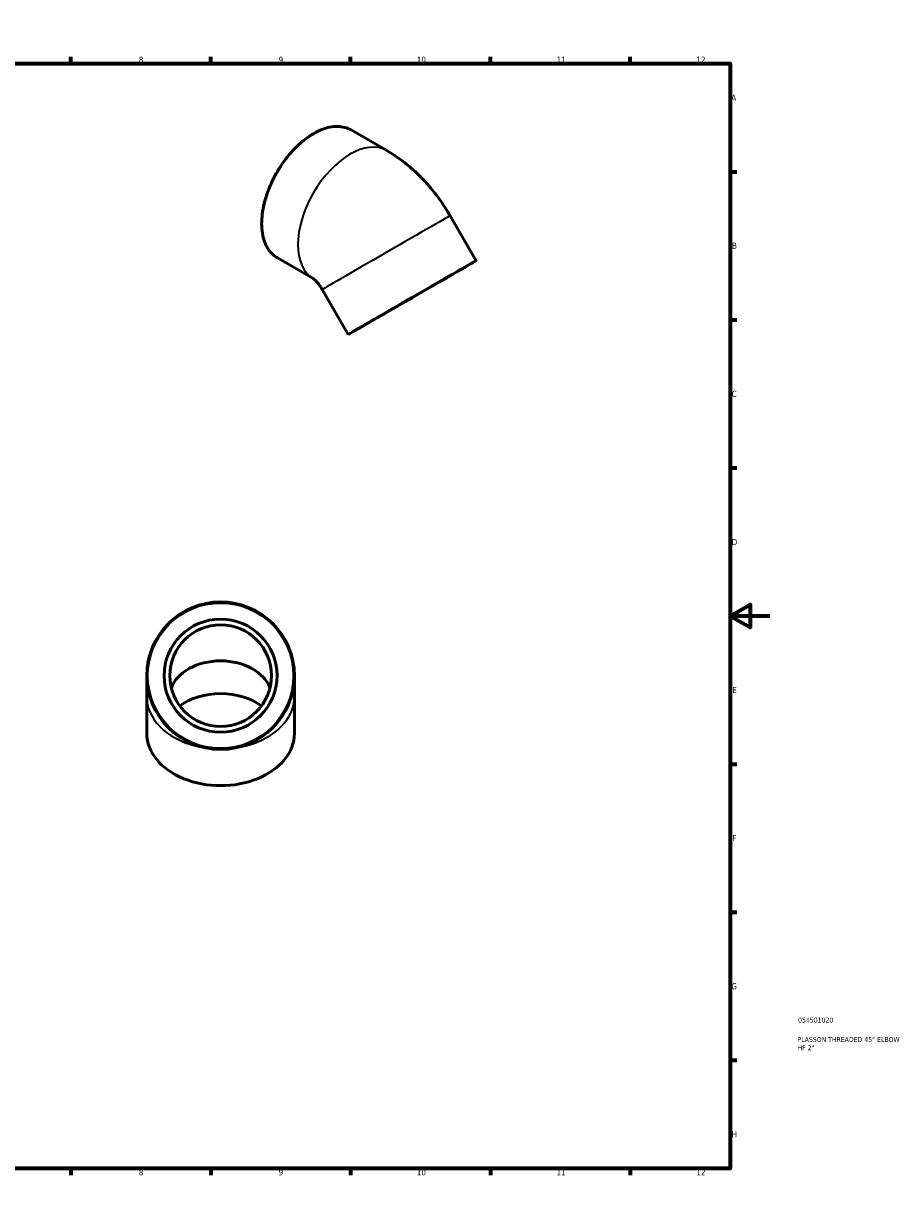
# Model space of a CAD drawing. Header units: millimetres. Extents: x 0 to 906, y 0 to 717.
# Tile 3 of 3: x 467 to 906, y 0 to 594. Entities that reach past the tile are written whole.
import ezdxf

# ---------------------------------------------------------------- set-up
doc = ezdxf.new("R2010")
doc.units = ezdxf.units.MM
for name, color, linetype, lineweight in [('Border (ANSI)', 7, 'Continuous', 70), ('Title (ISO)', 7, 'Continuous', 50), ('Visible (ANSI)', 7, 'Continuous', 50), ('Visible Narrow (ANSI)', 7, 'Continuous', 35)]:
    doc.layers.add(name, color=color, linetype=linetype, lineweight=lineweight)
doc.styles.add('Note Text (ANSI)', font='tahoma.ttf')
doc.styles.add('Note Text (ISO)', font='tahoma.ttf')

# ---------------------------------------------------------------- blocks, each defined once
blk = doc.blocks.new('Borders Default Border')
at = {"layer": 'Border (ANSI)'}
for p, q in [((70.08, 574), (70.08, 577.45)), ((140.17, 574), (140.17, 577.45)), ((210.25, 574), (210.25, 577.45)), ((280.33, 574), (280.33, 577.45)), ((350.42, 574), (350.42, 577.45)), ((490.58, 574), (490.58, 577.45)), ((560.67, 574), (560.67, 577.45)), ((630.75, 574), (630.75, 577.45)), ((700.83, 574), (700.83, 577.45)), ((770.92, 574), (770.92, 577.45)), ((20, 519.75), (16.55, 519.75)), ((821, 519.75), (824.45, 519.75)), ((20, 445.5), (16.55, 445.5)), ((821, 445.5), (824.45, 445.5)), ((20, 371.25), (16.55, 371.25)), ((821, 371.25), (824.45, 371.25)), ((20, 222.75), (16.55, 222.75)), ((821, 222.75), (824.45, 222.75)), ((20, 148.5), (16.55, 148.5)), ((821, 148.5), (824.45, 148.5)), ((20, 74.25), (16.55, 74.25)), ((821, 74.25), (824.45, 74.25)), ((70.08, 20), (70.08, 16.55)), ((140.17, 20), (140.17, 16.55)), ((210.25, 20), (210.25, 16.55)), ((280.33, 20), (280.33, 16.55)), ((350.42, 20), (350.42, 16.55)), ((490.58, 20), (490.58, 16.55)), ((560.67, 20), (560.67, 16.55)), ((630.75, 20), (630.75, 16.55)), ((700.83, 20), (700.83, 16.55)), ((770.92, 20), (770.92, 16.55))]:
    blk.add_line(p, q, dxfattribs=at)
at = {"layer": 'Border (ANSI)', "flags": 128}
for points in [[(420.5, 594), (420.5, 574), (414.73, 584), (426.27, 584), (420.5, 574)], [(20, 20), (20, 574), (821, 574), (821, 20), (20, 20)], [(0, 297), (20, 297), (10, 302.77), (10, 291.23), (20, 297)], [(841, 297), (821, 297), (831, 302.77), (831, 291.23), (821, 297)], [(420.5, 0), (420.5, 20), (414.73, 10), (426.27, 10), (420.5, 20)]]:
    blk.add_lwpolyline(points, dxfattribs=at)
at = {"layer": 'Border (ANSI)', "attachment_point": 7, "style": 'Note Text (ANSI)'}
for s, insert, char_height in [('1', (34.35, 574.4), 3.05), ('2', (104.2, 574.4), 3.05), ('3', (174.26, 574.34), 3.05), ('4', (244.23, 574.4), 3.05), ('5', (314.48, 574.34), 3.05), ('6', (384.49, 574.34), 3.05), ('7', (454.6, 574.4), 3.05), ('8', (524.63, 574.33), 3.05), ('9', (594.7, 574.34), 3.05), ('10', (663.96, 574.34), 3.048), ('11', (734.04, 574.4), 3.048), ('12', (804.13, 574.4), 3.048), ('A', (16.78, 555.35), 3.05), ('A', (821.63, 555.35), 3.05), ('B', (17.15, 481.1), 3.05), ('B', (821.99, 481.1), 3.05), ('C', (16.95, 406.8), 3.05), ('C', (821.8, 406.8), 3.05), ('D', (16.96, 332.6), 3.05), ('D', (821.81, 332.6), 3.05), ('E', (17.21, 258.35), 3.05), ('E', (822.05, 258.35), 3.05), ('F', (17.29, 184.1), 3.05), ('F', (822.14, 184.1), 3.05), ('G', (16.81, 109.79), 3.05), ('G', (821.66, 109.79), 3.05), ('H', (16.97, 35.6), 3.05), ('H', (821.81, 35.6), 3.05), ('1', (34.35, 16.55), 3.05), ('2', (104.2, 16.55), 3.05), ('3', (174.26, 16.49), 3.05), ('4', (244.23, 16.55), 3.05), ('5', (314.48, 16.49), 3.05), ('6', (384.49, 16.49), 3.05), ('7', (454.6, 16.55), 3.05), ('8', (524.63, 16.48), 3.05), ('9', (594.7, 16.49), 3.05), ('10', (663.96, 16.49), 3.048), ('11', (734.04, 16.55), 3.048), ('12', (804.13, 16.55), 3.048)]:
    blk.add_mtext(s, dxfattribs=dict(at, insert=insert, char_height=char_height))
blk = doc.blocks.new('Title Blocks ISO')
at = {"layer": 'Title (ISO)', "color": 232, "true_color": 0xca0064, "style": 'Note Text (ISO)'}
for tag, p in [('PART_NUMBER_001', (34.08, 73.13)), ('DESCRIPTION_001', (33.84, 63.4)), ('DESCRIPTION_002', (33.84, 59.18))]:
    blk.add_attdef(tag, p, '', height=2.5, dxfattribs=at)

msp = doc.modelspace()

# ---------------------------------------------------------------- linework, layer by layer
at = {"layer": 'Visible (ANSI)'}
for p, q in [((630.994, 540.695), (648.978, 530.339)), ((693.664, 475.16), (680.664, 497.677)), ((594.066, 476.568), (612.003, 466.239)), ((629.578, 438.16), (616.578, 460.677)), ((528.618, 267.082), (528.618, 256.475)), ((602.618, 256.475), (602.618, 267.082)), ((528.618, 238.09), (528.618, 256.475)), ((602.618, 238.09), (602.618, 256.475))]:
    msp.add_line(p, q, dxfattribs=at)
for radius in [37, 28.328, 25.495]:
    msp.add_circle((565.618, 267.082), radius, dxfattribs=at)
for major_axis in [(-32.043, -18.5), (-24.533, -14.164)]:
    msp.add_ellipse((661.621, 456.66), major_axis=major_axis, ratio=0.0015778, dxfattribs=at)
for centre, major_axis, start_param, end_param in [((565.618, 256.475), (25.495, 0), 0.24618, 2.8954127), ((565.618, 238.09), (-28.328, 0), 3.9035183, 5.5212597), ((565.618, 238.09), (-37, 0), 0, 3.1415927)]:
    msp.add_ellipse(centre, major_axis=major_axis, ratio=0.7071068, start_param=start_param, end_param=end_param, dxfattribs=at)
for points, knots in [([(630.994, 540.695), (629.016, 541.834), (626.732, 542.434), (621.761, 542.511), (619.068, 541.969), (613.53, 539.786), (610.684, 538.128), (605.153, 533.869), (602.468, 531.268), (597.533, 525.392), (595.283, 522.118), (591.439, 515.228), (589.846, 511.613), (587.476, 504.399), (586.701, 500.802), (586.052, 493.981), (586.179, 490.759), (587.34, 485.022), (588.373, 482.505), (590.985, 478.838), (592.417, 477.517), (594.066, 476.568)], [5.4997209, 5.4997209, 5.4997209, 5.4997209, 5.8103202, 5.8103202, 6.1273226, 6.1273226, 6.4494642, 6.4494642, 6.7719701, 6.7719701, 7.0940413, 7.0940413, 7.415949, 7.415949, 7.7380737, 7.7380737, 8.0606305, 8.0606305, 8.3824441, 8.3824441, 8.6413135, 8.6413135, 8.6413135, 8.6413135]), ([(648.978, 530.339), (651.777, 528.727), (654.404, 526.962), (659.374, 523.19), (661.716, 521.183), (666.149, 516.965), (668.24, 514.753), (672.189, 510.153), (674.046, 507.765), (677.529, 502.832), (679.156, 500.289), (680.664, 497.677)], [4.71238898, 4.71238898, 4.71238898, 4.71238898, 4.86946861, 4.86946861, 5.02654825, 5.02654825, 5.18362788, 5.18362788, 5.34070751, 5.34070751, 5.49778714, 5.49778714, 5.49778714, 5.49778714]), ([(611.987, 466.249), (611.987, 466.249), (612.042, 466.213), (612.281, 466.033), (612.513, 465.845), (613.081, 465.319), (613.416, 464.982), (614.144, 464.173), (614.538, 463.696), (615.343, 462.625), (615.754, 462.027), (616.291, 461.163), (616.437, 460.921), (616.578, 460.677)], [4.76982134, 4.76982134, 4.76982134, 4.76982134, 4.8655883, 4.8655883, 5.00672812, 5.00672812, 5.14656993, 5.14656993, 5.29068243, 5.29068243, 5.44065441, 5.44065441, 5.49778714, 5.49778714, 5.49778714, 5.49778714])]:
    msp.add_open_spline(points, degree=3, knots=knots, dxfattribs=at)
at = {"layer": 'Visible Narrow (ANSI)'}
msp.add_circle((565.618, 267.082), 36.433, dxfattribs=at)
for centre, major_axis, ratio, start_param, end_param in [((612.53, 508.631), (-18.464, -32.064), 0.5780931, 3.1415927, 6.2831853), ((630.514, 498.275), (18.464, 32.064), 0.5780931, 0, 3.1389614), ((648.621, 479.177), (-32.043, -18.5), 0.0015778, 3.1415927, 6.2831853), ((565.618, 256.475), (-37, 0), 0.7071068, 0.0682101, 1.2959921), ((565.618, 256.475), (37, 0), 0.7071068, 4.9871932, 6.2149752)]:
    msp.add_ellipse(centre, major_axis=major_axis, ratio=ratio, start_param=start_param, end_param=end_param, dxfattribs=at)

# ---------------------------------------------------------------- block references
msp.add_blockref('Borders Default Border', (0, 0))
msp.add_blockref('Title Blocks ISO', (821, 20)).add_auto_attribs({'PART_NUMBER_001': '054501020', 'DESCRIPTION_001': 'PLASSON THREADED 45° ELBOW', 'DESCRIPTION_002': 'HF 2"'})

doc.saveas('drawing.dxf')
